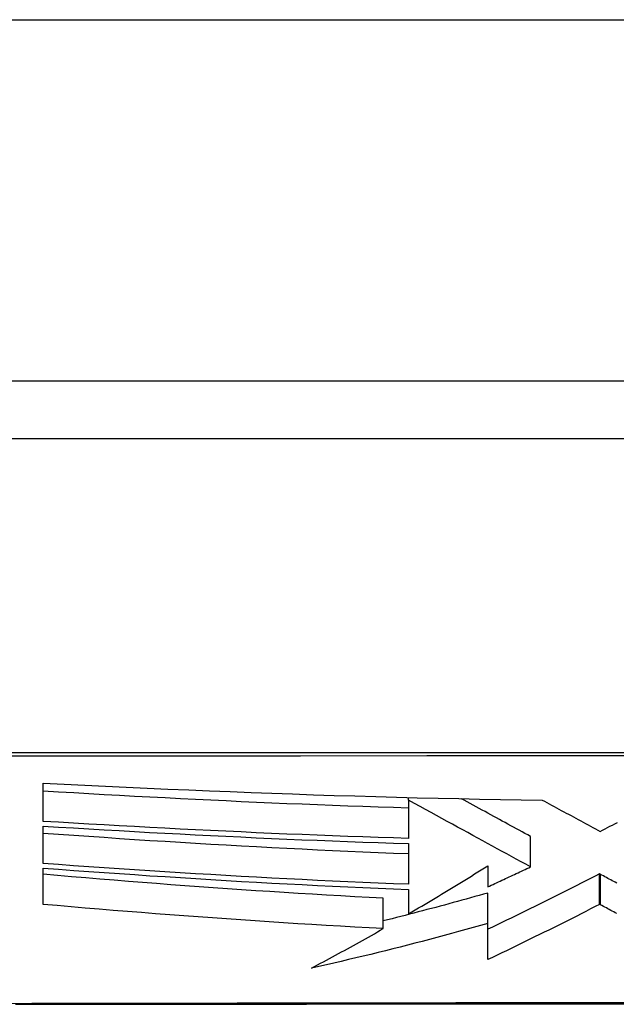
# Model space of a CAD drawing. Header units: inches. Extents: x 25 to 686, y 75 to 315.
# Tile 19 of 256: x 89.726 to 89.889, y 74.875 to 75.145. Entities that reach past the tile are written whole.
import ezdxf

# ---------------------------------------------------------------- set-up
doc = ezdxf.new("R2010")
doc.units = ezdxf.units.IN
doc.header["$MEASUREMENT"] = 0
doc.layers.add('Visible Edges(ANSI)', color=7, linetype='Continuous', lineweight=25)
doc.layers.add('Visible Tangent Edges(ANSI)', color=7, linetype='Continuous', lineweight=25)

msp = doc.modelspace()

# ---------------------------------------------------------------- linework, layer by layer
at = {"layer": 'Visible Edges(ANSI)'}
for p, q in [((91.23234, 75.04556), (25.62734, 75.04556)), ((89.47866, 75.02982), (90.33603, 75.02982)), ((89.73218, 74.92491), (89.73218, 74.93541)), ((89.83235, 74.93068), (89.83235, 74.93145)), ((89.83235, 74.93068), (89.83235, 74.93068)), ((89.83235, 74.93068), (89.83235, 74.92023)), ((89.73218, 74.91335), (89.73218, 74.9236)), ((89.86576, 74.91245), (89.86576, 74.92078)), ((89.83235, 74.91882), (89.83235, 74.90766)), ((89.85403, 74.9127), (89.85403, 74.90696)), ((89.73218, 74.90215), (89.73218, 74.91208)), ((89.88495, 74.91038), (89.88471, 74.9105)), ((89.88471, 74.90216), (89.88471, 74.9105)), ((89.83235, 74.90627), (89.83235, 74.89957)), ((89.85404, 74.89694), (89.85404, 74.90527)), ((89.8254, 74.89553), (89.8254, 74.90384)), ((89.88495, 74.90204), (89.88471, 74.90216)), ((89.85403, 74.88701), (89.85404, 74.89694))]:
    msp.add_line(p, q, dxfattribs=at)
at = {"layer": 'Visible Edges(ANSI)', "flags": 128}
for points in [[(89.73218, 74.93541), (89.73788, 74.93512), (89.74357, 74.93483), (89.74927, 74.93455), (89.75496, 74.93428), (89.76066, 74.93401), (89.76635, 74.93376), (89.77205, 74.93351), (89.77775, 74.93327), (89.78345, 74.93304), (89.78916, 74.93282), (89.79486, 74.93261), (89.80056, 74.93241), (89.80626, 74.93221), (89.81195, 74.93203), (89.81764, 74.93186), (89.82333, 74.93169), (89.82902, 74.93154), (89.83471, 74.93139), (89.84041, 74.93126), (89.84611, 74.93114), (89.85181, 74.93103), (89.85752, 74.93092), (89.86322, 74.93083), (89.86893, 74.93075)], [(89.83235, 74.92856), (89.82818, 74.92869), (89.82401, 74.92882), (89.81984, 74.92896), (89.81567, 74.92911), (89.8115, 74.92926), (89.80733, 74.92942), (89.80316, 74.92958), (89.799, 74.92975), (89.79483, 74.92993), (89.79065, 74.93011), (89.78648, 74.93029), (89.7823, 74.93049), (89.77813, 74.93068), (89.77395, 74.93089), (89.76977, 74.9311), (89.76559, 74.93131), (89.76142, 74.93153), (89.75724, 74.93175), (89.75306, 74.93198), (89.74888, 74.93221), (89.74471, 74.93245), (89.74053, 74.93269), (89.73636, 74.93294), (89.73218, 74.93319)], [(89.86576, 74.91245), (89.86447, 74.91315), (89.86318, 74.91385), (89.86188, 74.91456), (89.86058, 74.91526), (89.85928, 74.91597), (89.85797, 74.91669), (89.85666, 74.9174), (89.85534, 74.91813), (89.854, 74.91885), (89.85266, 74.91958), (89.85131, 74.92032), (89.84995, 74.92106), (89.84858, 74.92181), (89.84719, 74.92257), (89.84579, 74.92334), (89.84437, 74.92411), (89.84293, 74.9249), (89.84148, 74.92569), (89.84001, 74.92649), (89.83852, 74.9273), (89.83701, 74.92813), (89.83548, 74.92897), (89.83393, 74.92981), (89.83235, 74.93068)], [(89.86576, 74.92078), (89.86499, 74.9212), (89.86422, 74.92162), (89.86345, 74.92204), (89.86268, 74.92246), (89.86191, 74.92288), (89.86114, 74.9233), (89.86037, 74.92372), (89.85959, 74.92414), (89.85881, 74.92457), (89.85803, 74.92499), (89.85725, 74.92542), (89.85647, 74.92584), (89.85568, 74.92627), (89.85489, 74.9267), (89.8541, 74.92714), (89.8533, 74.92757), (89.8525, 74.92801), (89.8517, 74.92844), (89.85089, 74.92888), (89.85008, 74.92933), (89.84927, 74.92977), (89.84844, 74.93022), (89.84762, 74.93067), (89.84679, 74.93112)], [(89.86893, 74.93075), (89.86959, 74.9304), (89.87024, 74.93004), (89.8709, 74.92969), (89.87156, 74.92933), (89.87222, 74.92898), (89.87288, 74.92862), (89.87355, 74.92826), (89.87421, 74.92791), (89.87487, 74.92755), (89.87554, 74.92719), (89.87621, 74.92683), (89.87687, 74.92647), (89.87754, 74.92611), (89.87821, 74.92575), (89.87887, 74.92539), (89.87954, 74.92503), (89.88021, 74.92467), (89.88088, 74.92432), (89.88155, 74.92396), (89.88221, 74.9236), (89.88288, 74.92324), (89.88355, 74.92288), (89.88421, 74.92252), (89.88488, 74.92216)], [(89.83235, 74.92023), (89.82817, 74.92036), (89.824, 74.9205), (89.81983, 74.92064), (89.81566, 74.92078), (89.81148, 74.92094), (89.80731, 74.9211), (89.80313, 74.92126), (89.79895, 74.92144), (89.79477, 74.92161), (89.7906, 74.9218), (89.78642, 74.92199), (89.78224, 74.92218), (89.77807, 74.92238), (89.77389, 74.92259), (89.76972, 74.9228), (89.76554, 74.92301), (89.76137, 74.92324), (89.7572, 74.92346), (89.75303, 74.92369), (89.74886, 74.92393), (89.74469, 74.92417), (89.74052, 74.92441), (89.73635, 74.92466), (89.73218, 74.92491)], [(89.73218, 74.9236), (89.73635, 74.92334), (89.74051, 74.92309), (89.74468, 74.92284), (89.74884, 74.9226), (89.75301, 74.92236), (89.75718, 74.92212), (89.76135, 74.92189), (89.76552, 74.92167), (89.7697, 74.92145), (89.77387, 74.92123), (89.77804, 74.92102), (89.78222, 74.92082), (89.78639, 74.92062), (89.79057, 74.92042), (89.79475, 74.92024), (89.79892, 74.92005), (89.8031, 74.91988), (89.80728, 74.91971), (89.81146, 74.91954), (89.81564, 74.91939), (89.81982, 74.91924), (89.824, 74.91909), (89.82817, 74.91895), (89.83235, 74.91882)], [(89.88488, 74.92216), (89.88555, 74.92251), (89.88622, 74.92286), (89.88689, 74.9232), (89.88756, 74.92355), (89.88824, 74.92389), (89.88891, 74.92424), (89.88958, 74.92459)], [(89.83235, 74.91598), (89.82818, 74.91614), (89.82401, 74.91631), (89.81984, 74.91648), (89.81567, 74.91666), (89.81151, 74.91684), (89.80734, 74.91704), (89.80317, 74.91724), (89.799, 74.91745), (89.79484, 74.91766), (89.79066, 74.91788), (89.78649, 74.91811), (89.78232, 74.91835), (89.77814, 74.91859), (89.77396, 74.91884), (89.76978, 74.91909), (89.7656, 74.91935), (89.76142, 74.91961), (89.75724, 74.91988), (89.75306, 74.92016), (89.74888, 74.92044), (89.74471, 74.92073), (89.74053, 74.92102), (89.73636, 74.92131), (89.73218, 74.92161)], [(89.83235, 74.90766), (89.82818, 74.90782), (89.82401, 74.90798), (89.81984, 74.90816), (89.81567, 74.90834), (89.8115, 74.90853), (89.80733, 74.90873), (89.80316, 74.90893), (89.79898, 74.90914), (89.79481, 74.90936), (89.79063, 74.90958), (89.78645, 74.90981), (89.78227, 74.91005), (89.77809, 74.9103), (89.77391, 74.91055), (89.76973, 74.9108), (89.76555, 74.91106), (89.76138, 74.91133), (89.7572, 74.9116), (89.75303, 74.91188), (89.74885, 74.91217), (89.74468, 74.91245), (89.74051, 74.91275), (89.73635, 74.91304), (89.73218, 74.91335)], [(89.83235, 74.89957), (89.83325, 74.9001), (89.83416, 74.90064), (89.83506, 74.90117), (89.83597, 74.90171), (89.83688, 74.90225), (89.83778, 74.90279), (89.83869, 74.90334), (89.8396, 74.90388), (89.84051, 74.90443), (89.84141, 74.90498), (89.84232, 74.90552), (89.84323, 74.90607), (89.84413, 74.90662), (89.84504, 74.90717), (89.84594, 74.90772), (89.84685, 74.90828), (89.84775, 74.90883), (89.84865, 74.90938), (89.84955, 74.90993), (89.85045, 74.91049), (89.85135, 74.91104), (89.85225, 74.91159), (89.85314, 74.91215), (89.85403, 74.9127)], [(89.73218, 74.91208), (89.73636, 74.91177), (89.74053, 74.91147), (89.74471, 74.91117), (89.74889, 74.91087), (89.75307, 74.91058), (89.75725, 74.9103), (89.76143, 74.91002), (89.76561, 74.90975), (89.76979, 74.90948), (89.77397, 74.90922), (89.77815, 74.90896), (89.78232, 74.90871), (89.7865, 74.90847), (89.79067, 74.90824), (89.79484, 74.90801), (89.79901, 74.90778), (89.80318, 74.90757), (89.80734, 74.90736), (89.81151, 74.90716), (89.81567, 74.90697), (89.81984, 74.90678), (89.82401, 74.9066), (89.82818, 74.90643), (89.83235, 74.90627)], [(89.8254, 74.90384), (89.82151, 74.90404), (89.81762, 74.90425), (89.81373, 74.90446), (89.80984, 74.90468), (89.80596, 74.90491), (89.80207, 74.90515), (89.79819, 74.90539), (89.7943, 74.90564), (89.79042, 74.90589), (89.78654, 74.90615), (89.78266, 74.90642), (89.77878, 74.90669), (89.7749, 74.90697), (89.77102, 74.90726), (89.76715, 74.90755), (89.76327, 74.90785), (89.75939, 74.90815), (89.75551, 74.90845), (89.75162, 74.90877), (89.74773, 74.90908), (89.74384, 74.90941), (89.73996, 74.90973), (89.73607, 74.91006), (89.73218, 74.9104)], [(89.85403, 74.90696), (89.85452, 74.90719), (89.85501, 74.90741), (89.8555, 74.90764), (89.85599, 74.90787), (89.85648, 74.90809), (89.85697, 74.90832), (89.85746, 74.90855), (89.85795, 74.90878), (89.85843, 74.909), (89.85892, 74.90923), (89.85941, 74.90946), (89.8599, 74.90969), (89.86039, 74.90992), (89.86088, 74.91015), (89.86137, 74.91038), (89.86186, 74.91061), (89.86235, 74.91084), (89.86283, 74.91106), (89.86332, 74.91129), (89.86381, 74.91152), (89.8643, 74.91175), (89.86479, 74.91198), (89.86527, 74.91221), (89.86576, 74.91245)], [(89.88471, 74.9105), (89.88347, 74.90987), (89.88222, 74.90923), (89.88096, 74.90859), (89.8797, 74.90795), (89.87843, 74.90731), (89.87716, 74.90667), (89.87589, 74.90603), (89.87461, 74.90539), (89.87333, 74.90475), (89.87205, 74.90411), (89.87077, 74.90347), (89.86948, 74.90284), (89.86819, 74.9022), (89.86691, 74.90156), (89.86562, 74.90093), (89.86433, 74.9003), (89.86304, 74.89967), (89.86175, 74.89904), (89.86046, 74.89842), (89.85918, 74.89779), (89.85789, 74.89717), (89.8566, 74.89656), (89.85532, 74.89595), (89.85404, 74.89534)], [(89.88939, 74.90799), (89.88898, 74.9082), (89.88858, 74.90842), (89.88818, 74.90864), (89.88777, 74.90886), (89.88737, 74.90907), (89.88697, 74.90929), (89.88656, 74.90951), (89.88616, 74.90973), (89.88576, 74.90994), (89.88536, 74.91016), (89.88495, 74.91038)], [(89.85404, 74.90527), (89.85286, 74.90494), (89.85167, 74.90461), (89.85049, 74.90427), (89.8493, 74.90394), (89.84811, 74.90361), (89.84692, 74.90328), (89.84574, 74.90296), (89.84454, 74.90263), (89.84335, 74.90231), (89.84216, 74.90198), (89.84097, 74.90166), (89.83978, 74.90134), (89.83858, 74.90102), (89.83739, 74.90071), (89.83619, 74.90039), (89.835, 74.90008), (89.8338, 74.89976), (89.8326, 74.89945), (89.8314, 74.89914), (89.8302, 74.89883), (89.829, 74.89853), (89.8278, 74.89822), (89.8266, 74.89792), (89.8254, 74.89762)], [(89.8254, 74.89553), (89.8215, 74.89573), (89.81759, 74.89594), (89.81368, 74.89616), (89.80977, 74.89638), (89.80586, 74.89661), (89.80196, 74.89685), (89.79805, 74.8971), (89.79414, 74.89735), (89.79024, 74.89761), (89.78634, 74.89788), (89.78244, 74.89815), (89.77854, 74.89843), (89.77465, 74.89871), (89.77076, 74.899), (89.76687, 74.8993), (89.76299, 74.8996), (89.75912, 74.8999), (89.75525, 74.90021), (89.75139, 74.90052), (89.74753, 74.90084), (89.74368, 74.90116), (89.73984, 74.90149), (89.73601, 74.90182), (89.73218, 74.90215)], [(89.88471, 74.90216), (89.88347, 74.90153), (89.88221, 74.90089), (89.88096, 74.90025), (89.87969, 74.89961), (89.87843, 74.89897), (89.87716, 74.89833), (89.87588, 74.89769), (89.87461, 74.89705), (89.87333, 74.89641), (89.87205, 74.89577), (89.87076, 74.89513), (89.86948, 74.8945), (89.86819, 74.89386), (89.8669, 74.89323), (89.86561, 74.89259), (89.86432, 74.89196), (89.86303, 74.89133), (89.86174, 74.8907), (89.86046, 74.89008), (89.85917, 74.88946), (89.85788, 74.88884), (89.8566, 74.88823), (89.85531, 74.88761), (89.85403, 74.88701)], [(89.88939, 74.89964), (89.88898, 74.89986), (89.88858, 74.90008), (89.88818, 74.9003), (89.88777, 74.90051), (89.88737, 74.90073), (89.88697, 74.90095), (89.88656, 74.90117), (89.88616, 74.90138), (89.88576, 74.9016), (89.88536, 74.90182), (89.88495, 74.90204)], [(89.85404, 74.89694), (89.85205, 74.89638), (89.85006, 74.89583), (89.84807, 74.89527), (89.84607, 74.89472), (89.84407, 74.89418), (89.84207, 74.89363), (89.84006, 74.8931), (89.83806, 74.89256), (89.83605, 74.89203), (89.83404, 74.89151), (89.83203, 74.89099), (89.83002, 74.89047), (89.828, 74.88996), (89.82598, 74.88945), (89.82397, 74.88895), (89.82195, 74.88846), (89.81993, 74.88797), (89.8179, 74.88748), (89.81588, 74.88701), (89.81386, 74.88653), (89.81183, 74.88607), (89.80981, 74.88561), (89.80778, 74.88515), (89.80575, 74.88471)], [(89.80575, 74.88471), (89.80657, 74.88514), (89.80739, 74.88557), (89.80822, 74.88601), (89.80904, 74.88644), (89.80986, 74.88688), (89.81068, 74.88732), (89.8115, 74.88777), (89.81232, 74.88821), (89.81315, 74.88866), (89.81397, 74.88911), (89.81479, 74.88956), (89.81561, 74.89001), (89.81643, 74.89046), (89.81725, 74.89092), (89.81807, 74.89137), (89.81888, 74.89183), (89.8197, 74.89229), (89.82052, 74.89275), (89.82134, 74.89321), (89.82215, 74.89367), (89.82297, 74.89413), (89.82378, 74.8946), (89.82459, 74.89506), (89.8254, 74.89553)], [(89.72457, 74.87478), (89.73976, 74.87479), (89.75539, 74.87481), (89.77141, 74.87482), (89.78777, 74.87484), (89.80439, 74.87485), (89.82122, 74.87487), (89.83821, 74.87488), (89.85534, 74.87488), (89.87266, 74.87489), (89.89011, 74.87489), (89.90762, 74.8749), (89.92514, 74.87489), (89.94259, 74.87489), (89.95991, 74.87488), (89.97705, 74.87488), (89.99402, 74.87487), (90.01084, 74.87485), (90.02745, 74.87484), (90.04379, 74.87482), (90.05981, 74.87481), (90.07543, 74.87479), (90.09061, 74.87477)]]:
    msp.add_lwpolyline(points, dxfattribs=at)
at = {"layer": 'Visible Tangent Edges(ANSI)'}
for p, q in [((25.62734, 75.14456), (91.23234, 75.14456)), ((89.83235, 74.93068), (89.83235, 74.93145)), ((89.88495, 74.90204), (89.88495, 74.91038))]:
    msp.add_line(p, q, dxfattribs=at)
at = {"layer": 'Visible Tangent Edges(ANSI)', "flags": 128}
for points in [[(90.31693, 74.94386), (90.28398, 74.94383), (90.25067, 74.94381), (90.21705, 74.94379), (90.18314, 74.94376), (90.14899, 74.94374), (90.11464, 74.94372), (90.08012, 74.9437), (90.04548, 74.94369), (90.01077, 74.94368), (89.97602, 74.94367), (89.94129, 74.94366), (89.90656, 74.94366), (89.87184, 74.94366), (89.83714, 74.94367), (89.80248, 74.94368), (89.7679, 74.94369), (89.73345, 74.9437), (89.69915, 74.94372)], [(89.69971, 74.94289), (89.7339, 74.9429), (89.76826, 74.9429), (89.80275, 74.9429), (89.83732, 74.94291), (89.87193, 74.94291), (89.90656, 74.94291), (89.9412, 74.94291), (89.97585, 74.94291), (90.0105, 74.9429), (90.04513, 74.9429), (90.07967, 74.9429), (90.11408, 74.94289), (90.14833, 74.94289), (90.18237, 74.94288), (90.21617, 74.94288), (90.24967, 74.94288), (90.28285, 74.94287), (90.31568, 74.94287)], [(90.13622, 74.87487), (90.12002, 74.8749), (90.10309, 74.87493), (90.08549, 74.87497), (90.06727, 74.875), (90.04849, 74.87503), (90.0292, 74.87507), (90.00949, 74.8751), (89.98946, 74.87512), (89.96918, 74.87514), (89.94869, 74.87516), (89.92805, 74.87517), (89.90732, 74.87517), (89.88654, 74.87517), (89.86585, 74.87516), (89.84532, 74.87514), (89.82502, 74.87512), (89.80501, 74.8751), (89.78535, 74.87507), (89.76609, 74.87503), (89.74732, 74.875), (89.72908, 74.87497), (89.71151, 74.87493)]]:
    msp.add_lwpolyline(points, dxfattribs=at)

doc.saveas('drawing.dxf')
